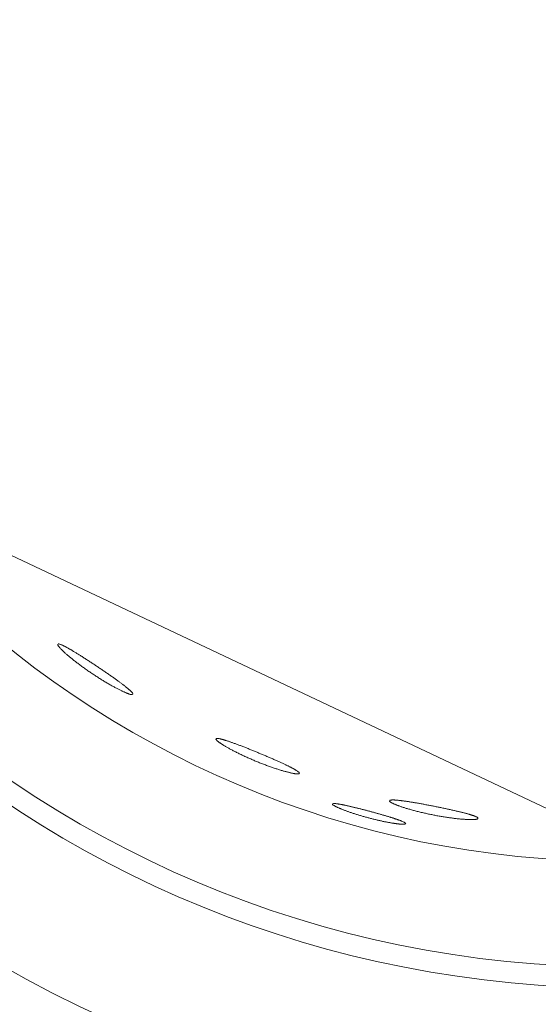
# Model space of a CAD drawing. Header units: inches. Extents: x 382808 to 408593, y -18409 to -9482.
# Tile 78 of 256: x 399287.21 to 399288.64, y -17220.64 to -17217.91. Entities that reach past the tile are written whole.
import ezdxf

# ---------------------------------------------------------------- set-up
doc = ezdxf.new("R2010")
doc.units = ezdxf.units.IN
doc.header["$LTSCALE"] = 2
doc.header["$MEASUREMENT"] = 0
doc.layers.add('!!!LOZAMET_Nr_pióra__9', color=220, linetype='CONTINUOUS', lineweight=0)

msp = doc.modelspace()

# ---------------------------------------------------------------- linework, layer by layer
at = {"layer": '!!!LOZAMET_Nr_pióra__9', "color": 7, "linetype": 'Continuous', "lineweight": 0}
for p, q in [((399298.4048, -17224.6895), (399225.0494, -17190.0675)), ((399287.3137, -17219.6393), (399287.3135, -17219.6404)), ((399287.3135, -17219.6404), (399287.3138, -17219.6417)), ((399287.3138, -17219.6417), (399287.3143, -17219.6427)), ((399287.3143, -17219.6427), (399287.315, -17219.6438)), ((399287.3155, -17219.6386), (399287.3145, -17219.6387)), ((399287.315, -17219.6438), (399287.3159, -17219.6451)), ((399287.3169, -17219.6388), (399287.3155, -17219.6386)), ((399287.3159, -17219.6451), (399287.317, -17219.6466)), ((399287.318, -17219.639), (399287.3169, -17219.6388)), ((399287.3193, -17219.6394), (399287.318, -17219.639)), ((399287.3207, -17219.6399), (399287.3193, -17219.6394)), ((399287.3223, -17219.6405), (399287.3207, -17219.6399)), ((399287.3241, -17219.6412), (399287.3223, -17219.6405)), ((399287.325, -17219.6416), (399287.3241, -17219.6412)), ((399287.326, -17219.642), (399287.325, -17219.6416)), ((399287.327, -17219.6425), (399287.326, -17219.642)), ((399287.3281, -17219.643), (399287.327, -17219.6425)), ((399287.3292, -17219.6435), (399287.3281, -17219.643)), ((399287.3303, -17219.6441), (399287.3292, -17219.6435)), ((399287.3315, -17219.6447), (399287.3303, -17219.6441)), ((399287.3327, -17219.6453), (399287.3315, -17219.6447)), ((399287.3339, -17219.6459), (399287.3327, -17219.6453)), ((399287.317, -17219.6466), (399287.3183, -17219.6482)), ((399287.3183, -17219.6482), (399287.319, -17219.649)), ((399287.319, -17219.649), (399287.3198, -17219.6499)), ((399287.3198, -17219.6499), (399287.3206, -17219.6508)), ((399287.3206, -17219.6508), (399287.3215, -17219.6518)), ((399287.3215, -17219.6518), (399287.3225, -17219.6528)), ((399287.3225, -17219.6528), (399287.3235, -17219.6538)), ((399287.3235, -17219.6538), (399287.3245, -17219.6548)), ((399287.3245, -17219.6548), (399287.3256, -17219.6559)), ((399287.3256, -17219.6559), (399287.3267, -17219.657)), ((399287.3267, -17219.657), (399287.3279, -17219.6581)), ((399287.3279, -17219.6581), (399287.3291, -17219.6593)), ((399287.3291, -17219.6593), (399287.3303, -17219.6605)), ((399287.3303, -17219.6605), (399287.3316, -17219.6617)), ((399287.3316, -17219.6617), (399287.333, -17219.6629)), ((399287.333, -17219.6629), (399287.3343, -17219.6641)), ((399287.3351, -17219.6466), (399287.3339, -17219.6459)), ((399287.3343, -17219.6641), (399287.3357, -17219.6654)), ((399287.3364, -17219.6473), (399287.3351, -17219.6466)), ((399287.3357, -17219.6654), (399287.3372, -17219.6667)), ((399287.3378, -17219.648), (399287.3364, -17219.6473)), ((399287.3372, -17219.6667), (399287.3387, -17219.668)), ((399287.3391, -17219.6487), (399287.3378, -17219.648)), ((399287.3387, -17219.668), (399287.3402, -17219.6693)), ((399287.3405, -17219.6495), (399287.3391, -17219.6487)), ((399287.3402, -17219.6693), (399287.3418, -17219.6706)), ((399287.3419, -17219.6502), (399287.3405, -17219.6495)), ((399287.3418, -17219.6706), (399287.3434, -17219.672)), ((399287.3433, -17219.6511), (399287.3419, -17219.6502)), ((399287.3448, -17219.6519), (399287.3433, -17219.6511)), ((399287.3434, -17219.672), (399287.3451, -17219.6734)), ((399287.3463, -17219.6527), (399287.3448, -17219.6519)), ((399287.3478, -17219.6536), (399287.3463, -17219.6527)), ((399287.3493, -17219.6545), (399287.3478, -17219.6536)), ((399287.3509, -17219.6554), (399287.3493, -17219.6545)), ((399287.3524, -17219.6563), (399287.3509, -17219.6554)), ((399287.3541, -17219.6573), (399287.3524, -17219.6563)), ((399287.3558, -17219.6583), (399287.3541, -17219.6573)), ((399287.3575, -17219.6593), (399287.3558, -17219.6583)), ((399287.3592, -17219.6604), (399287.3575, -17219.6593)), ((399287.361, -17219.6615), (399287.3592, -17219.6604)), ((399287.3629, -17219.6626), (399287.361, -17219.6615)), ((399287.3647, -17219.6637), (399287.3629, -17219.6626)), ((399287.3666, -17219.6649), (399287.3647, -17219.6637)), ((399287.3685, -17219.6661), (399287.3666, -17219.6649)), ((399287.3705, -17219.6673), (399287.3685, -17219.6661)), ((399287.3725, -17219.6685), (399287.3705, -17219.6673)), ((399287.3745, -17219.6698), (399287.3725, -17219.6685)), ((399287.3765, -17219.6711), (399287.3745, -17219.6698)), ((399287.3786, -17219.6724), (399287.3765, -17219.6711)), ((399287.3807, -17219.6737), (399287.3786, -17219.6724)), ((399287.3451, -17219.6734), (399287.3468, -17219.6749)), ((399287.3468, -17219.6749), (399287.3486, -17219.6764)), ((399287.3486, -17219.6764), (399287.3504, -17219.6779)), ((399287.3504, -17219.6779), (399287.3523, -17219.6794)), ((399287.3523, -17219.6794), (399287.3542, -17219.6809)), ((399287.3542, -17219.6809), (399287.3562, -17219.6825)), ((399287.3562, -17219.6825), (399287.3582, -17219.6841)), ((399287.3582, -17219.6841), (399287.3603, -17219.6857)), ((399287.3603, -17219.6857), (399287.3624, -17219.6874)), ((399287.3624, -17219.6874), (399287.3645, -17219.689)), ((399287.3645, -17219.689), (399287.3667, -17219.6907)), ((399287.3667, -17219.6907), (399287.3689, -17219.6923)), ((399287.3689, -17219.6923), (399287.3711, -17219.694)), ((399287.3711, -17219.694), (399287.3734, -17219.6957)), ((399287.3734, -17219.6957), (399287.3757, -17219.6974)), ((399287.3757, -17219.6974), (399287.378, -17219.6991)), ((399287.378, -17219.6991), (399287.3803, -17219.7009)), ((399287.3828, -17219.675), (399287.3807, -17219.6737)), ((399287.3849, -17219.6764), (399287.3828, -17219.675)), ((399287.3871, -17219.6778), (399287.3849, -17219.6764)), ((399287.3892, -17219.6792), (399287.3871, -17219.6778)), ((399287.3914, -17219.6806), (399287.3892, -17219.6792)), ((399287.3936, -17219.682), (399287.3914, -17219.6806)), ((399287.3958, -17219.6834), (399287.3936, -17219.682)), ((399287.398, -17219.6849), (399287.3958, -17219.6834)), ((399287.4002, -17219.6863), (399287.398, -17219.6849)), ((399287.4025, -17219.6878), (399287.4002, -17219.6863)), ((399287.4047, -17219.6892), (399287.4025, -17219.6878)), ((399287.4069, -17219.6907), (399287.4047, -17219.6892)), ((399287.4092, -17219.6922), (399287.4069, -17219.6907)), ((399287.4114, -17219.6936), (399287.4092, -17219.6922)), ((399287.4136, -17219.6951), (399287.4114, -17219.6936)), ((399287.4158, -17219.6966), (399287.4136, -17219.6951)), ((399287.4181, -17219.698), (399287.4158, -17219.6966)), ((399287.4203, -17219.6995), (399287.4181, -17219.698)), ((399287.4224, -17219.7009), (399287.4203, -17219.6995)), ((399287.3803, -17219.7009), (399287.3827, -17219.7026)), ((399287.3827, -17219.7026), (399287.3851, -17219.7043)), ((399287.3851, -17219.7043), (399287.3875, -17219.706)), ((399287.3875, -17219.706), (399287.3899, -17219.7077)), ((399287.3899, -17219.7077), (399287.3923, -17219.7094)), ((399287.3923, -17219.7094), (399287.3947, -17219.7111)), ((399287.3947, -17219.7111), (399287.3972, -17219.7128)), ((399287.3972, -17219.7128), (399287.3996, -17219.7145)), ((399287.3996, -17219.7145), (399287.402, -17219.7162)), ((399287.402, -17219.7162), (399287.4045, -17219.7178)), ((399287.4045, -17219.7178), (399287.4069, -17219.7195)), ((399287.4069, -17219.7195), (399287.4093, -17219.7211)), ((399287.4093, -17219.7211), (399287.4117, -17219.7227)), ((399287.4117, -17219.7227), (399287.4142, -17219.7243)), ((399287.4142, -17219.7243), (399287.4167, -17219.7259)), ((399287.4167, -17219.7259), (399287.4191, -17219.7276)), ((399287.4246, -17219.7024), (399287.4224, -17219.7009)), ((399287.4268, -17219.7039), (399287.4246, -17219.7024)), ((399287.429, -17219.7054), (399287.4268, -17219.7039)), ((399287.4312, -17219.7068), (399287.429, -17219.7054)), ((399287.4334, -17219.7083), (399287.4312, -17219.7068)), ((399287.4356, -17219.7098), (399287.4334, -17219.7083)), ((399287.4378, -17219.7113), (399287.4356, -17219.7098)), ((399287.4401, -17219.7128), (399287.4378, -17219.7113)), ((399287.4423, -17219.7143), (399287.4401, -17219.7128)), ((399287.4445, -17219.7158), (399287.4423, -17219.7143)), ((399287.4466, -17219.7173), (399287.4445, -17219.7158)), ((399287.4488, -17219.7188), (399287.4466, -17219.7173)), ((399287.451, -17219.7203), (399287.4488, -17219.7188)), ((399287.4532, -17219.7218), (399287.451, -17219.7203)), ((399287.4553, -17219.7233), (399287.4532, -17219.7218)), ((399287.4574, -17219.7248), (399287.4553, -17219.7233)), ((399287.4595, -17219.7262), (399287.4574, -17219.7248)), ((399287.4616, -17219.7277), (399287.4595, -17219.7262)), ((399287.4191, -17219.7276), (399287.4216, -17219.7292)), ((399287.4216, -17219.7292), (399287.4241, -17219.7308)), ((399287.4241, -17219.7308), (399287.4266, -17219.7324)), ((399287.4266, -17219.7324), (399287.4291, -17219.7339)), ((399287.4291, -17219.7339), (399287.4316, -17219.7355)), ((399287.4316, -17219.7355), (399287.4341, -17219.7371)), ((399287.4341, -17219.7371), (399287.4366, -17219.7386)), ((399287.4366, -17219.7386), (399287.4391, -17219.7401)), ((399287.4391, -17219.7401), (399287.4416, -17219.7417)), ((399287.4416, -17219.7417), (399287.4441, -17219.7431)), ((399287.4441, -17219.7431), (399287.4465, -17219.7446)), ((399287.4465, -17219.7446), (399287.449, -17219.7461)), ((399287.449, -17219.7461), (399287.4514, -17219.7475)), ((399287.4514, -17219.7475), (399287.4538, -17219.7489)), ((399287.4538, -17219.7489), (399287.4561, -17219.7502)), ((399287.4561, -17219.7502), (399287.4585, -17219.7516)), ((399287.4585, -17219.7516), (399287.4608, -17219.7529)), ((399287.4608, -17219.7529), (399287.4631, -17219.7542)), ((399287.4636, -17219.7291), (399287.4616, -17219.7277)), ((399287.4631, -17219.7542), (399287.4653, -17219.7554)), ((399287.4657, -17219.7305), (399287.4636, -17219.7291)), ((399287.4677, -17219.732), (399287.4657, -17219.7305)), ((399287.4696, -17219.7334), (399287.4677, -17219.732)), ((399287.4716, -17219.7347), (399287.4696, -17219.7334)), ((399287.4735, -17219.7361), (399287.4716, -17219.7347)), ((399287.4753, -17219.7374), (399287.4735, -17219.7361)), ((399287.4772, -17219.7388), (399287.4753, -17219.7374)), ((399287.479, -17219.7401), (399287.4772, -17219.7388)), ((399287.4808, -17219.7414), (399287.479, -17219.7401)), ((399287.4825, -17219.7426), (399287.4808, -17219.7414)), ((399287.4842, -17219.7439), (399287.4825, -17219.7426)), ((399287.4859, -17219.7451), (399287.4842, -17219.7439)), ((399287.4875, -17219.7463), (399287.4859, -17219.7451)), ((399287.4891, -17219.7475), (399287.4875, -17219.7463)), ((399287.4906, -17219.7486), (399287.4891, -17219.7475)), ((399287.4921, -17219.7497), (399287.4906, -17219.7486)), ((399287.4935, -17219.7508), (399287.4921, -17219.7497)), ((399287.4949, -17219.7519), (399287.4935, -17219.7508)), ((399287.4963, -17219.753), (399287.4949, -17219.7519)), ((399287.4977, -17219.754), (399287.4963, -17219.753)), ((399287.499, -17219.755), (399287.4977, -17219.754)), ((399287.4653, -17219.7554), (399287.4675, -17219.7566)), ((399287.4675, -17219.7566), (399287.4697, -17219.7578)), ((399287.4697, -17219.7578), (399287.4718, -17219.759)), ((399287.4718, -17219.759), (399287.4739, -17219.7601)), ((399287.4739, -17219.7601), (399287.4759, -17219.7612)), ((399287.4759, -17219.7612), (399287.4779, -17219.7622)), ((399287.4779, -17219.7622), (399287.4799, -17219.7632)), ((399287.4799, -17219.7632), (399287.4818, -17219.7642)), ((399287.4818, -17219.7642), (399287.4837, -17219.7651)), ((399287.4837, -17219.7651), (399287.4855, -17219.7661)), ((399287.4855, -17219.7661), (399287.4872, -17219.7669)), ((399287.4872, -17219.7669), (399287.489, -17219.7678)), ((399287.489, -17219.7678), (399287.4907, -17219.7686)), ((399287.4907, -17219.7686), (399287.4923, -17219.7694)), ((399287.4923, -17219.7694), (399287.494, -17219.7701)), ((399287.494, -17219.7701), (399287.4956, -17219.7709)), ((399287.4956, -17219.7709), (399287.4971, -17219.7716)), ((399287.4971, -17219.7716), (399287.4987, -17219.7723)), ((399287.4987, -17219.7723), (399287.5002, -17219.7729)), ((399287.5003, -17219.7561), (399287.499, -17219.755)), ((399287.5002, -17219.7729), (399287.5016, -17219.7735)), ((399287.5016, -17219.7571), (399287.5003, -17219.7561)), ((399287.5028, -17219.758), (399287.5016, -17219.7571)), ((399287.5016, -17219.7735), (399287.503, -17219.7741)), ((399287.504, -17219.759), (399287.5028, -17219.758)), ((399287.503, -17219.7741), (399287.5044, -17219.7747)), ((399287.5052, -17219.76), (399287.504, -17219.759)), ((399287.5044, -17219.7747), (399287.5057, -17219.7752)), ((399287.5063, -17219.7609), (399287.5052, -17219.76)), ((399287.5057, -17219.7752), (399287.507, -17219.7757)), ((399287.5074, -17219.7618), (399287.5063, -17219.7609)), ((399287.507, -17219.7757), (399287.5082, -17219.7761)), ((399287.5085, -17219.7627), (399287.5074, -17219.7618)), ((399287.5082, -17219.7761), (399287.5094, -17219.7766)), ((399287.5095, -17219.7636), (399287.5085, -17219.7627)), ((399287.5094, -17219.7766), (399287.5105, -17219.777)), ((399287.5105, -17219.7644), (399287.5095, -17219.7636)), ((399287.5115, -17219.7653), (399287.5105, -17219.7644)), ((399287.5105, -17219.777), (399287.5116, -17219.7773)), ((399287.5124, -17219.7661), (399287.5115, -17219.7653)), ((399287.5116, -17219.7773), (399287.5126, -17219.7776)), ((399287.5133, -17219.7669), (399287.5124, -17219.7661)), ((399287.5126, -17219.7776), (399287.5144, -17219.7782)), ((399287.5141, -17219.7676), (399287.5133, -17219.7669)), ((399287.5149, -17219.7684), (399287.5141, -17219.7676)), ((399287.5144, -17219.7782), (399287.5161, -17219.7785)), ((399287.5163, -17219.7698), (399287.5149, -17219.7684)), ((399287.5161, -17219.7785), (399287.5175, -17219.7788)), ((399287.5176, -17219.7711), (399287.5163, -17219.7698)), ((399287.5175, -17219.7788), (399287.5187, -17219.7789)), ((399287.5187, -17219.7723), (399287.5176, -17219.7711)), ((399287.5196, -17219.7734), (399287.5187, -17219.7723)), ((399287.5187, -17219.7789), (399287.5198, -17219.7789)), ((399287.5204, -17219.7744), (399287.5196, -17219.7734)), ((399287.5198, -17219.7789), (399287.5209, -17219.7787)), ((399287.5212, -17219.7757), (399287.5204, -17219.7744)), ((399287.5216, -17219.7768), (399287.5212, -17219.7757)), ((399287.5216, -17219.7781), (399287.5216, -17219.7768)), ((399287.7519, -17219.9013), (399287.7519, -17219.9024)), ((399287.7519, -17219.9024), (399287.7525, -17219.9036)), ((399287.7525, -17219.9036), (399287.7532, -17219.9045)), ((399287.7535, -17219.9003), (399287.7526, -17219.9006)), ((399287.7532, -17219.9045), (399287.7541, -17219.9055)), ((399287.7549, -17219.9002), (399287.7535, -17219.9003)), ((399287.7541, -17219.9055), (399287.7552, -17219.9066)), ((399287.7561, -17219.9002), (399287.7549, -17219.9002)), ((399287.7552, -17219.9066), (399287.7565, -17219.9078)), ((399287.7574, -17219.9003), (399287.7561, -17219.9002)), ((399287.7565, -17219.9078), (399287.7581, -17219.9091)), ((399287.7589, -17219.9005), (399287.7574, -17219.9003)), ((399287.7581, -17219.9091), (399287.759, -17219.9098)), ((399287.7606, -17219.9007), (399287.7589, -17219.9005)), ((399287.759, -17219.9098), (399287.76, -17219.9105)), ((399287.76, -17219.9105), (399287.761, -17219.9113)), ((399287.7625, -17219.9011), (399287.7606, -17219.9007)), ((399287.761, -17219.9113), (399287.762, -17219.912)), ((399287.762, -17219.912), (399287.7631, -17219.9128)), ((399287.7635, -17219.9013), (399287.7625, -17219.9011)), ((399287.7631, -17219.9128), (399287.7643, -17219.9136)), ((399287.7645, -17219.9016), (399287.7635, -17219.9013)), ((399287.7643, -17219.9136), (399287.7655, -17219.9144)), ((399287.7656, -17219.9018), (399287.7645, -17219.9016)), ((399287.7655, -17219.9144), (399287.7668, -17219.9153)), ((399287.7667, -17219.9021), (399287.7656, -17219.9018)), ((399287.7679, -17219.9024), (399287.7667, -17219.9021)), ((399287.7668, -17219.9153), (399287.7681, -17219.9161)), ((399287.7691, -17219.9027), (399287.7679, -17219.9024)), ((399287.7681, -17219.9161), (399287.7695, -17219.917)), ((399287.7704, -17219.9031), (399287.7691, -17219.9027)), ((399287.7695, -17219.917), (399287.7709, -17219.9179)), ((399287.7717, -17219.9035), (399287.7704, -17219.9031)), ((399287.7709, -17219.9179), (399287.7723, -17219.9188)), ((399287.773, -17219.9038), (399287.7717, -17219.9035)), ((399287.7744, -17219.9042), (399287.773, -17219.9038)), ((399287.7758, -17219.9047), (399287.7744, -17219.9042)), ((399287.7772, -17219.9051), (399287.7758, -17219.9047)), ((399287.7787, -17219.9056), (399287.7772, -17219.9051)), ((399287.7802, -17219.906), (399287.7787, -17219.9056)), ((399287.7817, -17219.9065), (399287.7802, -17219.906)), ((399287.7833, -17219.907), (399287.7817, -17219.9065)), ((399287.7848, -17219.9076), (399287.7833, -17219.907)), ((399287.7865, -17219.9081), (399287.7848, -17219.9076)), ((399287.7881, -17219.9087), (399287.7865, -17219.9081)), ((399287.7898, -17219.9092), (399287.7881, -17219.9087)), ((399287.7915, -17219.9098), (399287.7898, -17219.9092)), ((399287.7932, -17219.9104), (399287.7915, -17219.9098)), ((399287.795, -17219.9111), (399287.7932, -17219.9104)), ((399287.7969, -17219.9117), (399287.795, -17219.9111)), ((399287.7987, -17219.9124), (399287.7969, -17219.9117)), ((399287.8007, -17219.9131), (399287.7987, -17219.9124)), ((399287.8026, -17219.9138), (399287.8007, -17219.9131)), ((399287.8047, -17219.9146), (399287.8026, -17219.9138)), ((399287.8067, -17219.9153), (399287.8047, -17219.9146)), ((399287.8088, -17219.9161), (399287.8067, -17219.9153)), ((399287.8109, -17219.9169), (399287.8088, -17219.9161)), ((399287.8131, -17219.9177), (399287.8109, -17219.9169)), ((399287.8152, -17219.9185), (399287.8131, -17219.9177)), ((399287.7723, -17219.9188), (399287.7738, -17219.9197)), ((399287.7738, -17219.9197), (399287.7754, -17219.9207)), ((399287.7754, -17219.9207), (399287.777, -17219.9216)), ((399287.777, -17219.9216), (399287.7786, -17219.9226)), ((399287.7786, -17219.9226), (399287.7803, -17219.9236)), ((399287.7803, -17219.9236), (399287.782, -17219.9245)), ((399287.782, -17219.9245), (399287.7837, -17219.9255)), ((399287.7837, -17219.9255), (399287.7855, -17219.9266)), ((399287.7855, -17219.9266), (399287.7874, -17219.9276)), ((399287.7874, -17219.9276), (399287.7893, -17219.9287)), ((399287.7893, -17219.9287), (399287.7913, -17219.9297)), ((399287.7913, -17219.9297), (399287.7934, -17219.9308)), ((399287.7934, -17219.9308), (399287.7955, -17219.932)), ((399287.7955, -17219.932), (399287.7976, -17219.9331)), ((399287.7976, -17219.9331), (399287.7998, -17219.9342)), ((399287.7998, -17219.9342), (399287.802, -17219.9354)), ((399287.802, -17219.9354), (399287.8043, -17219.9366)), ((399287.8043, -17219.9366), (399287.8066, -17219.9377)), ((399287.8066, -17219.9377), (399287.809, -17219.9389)), ((399287.809, -17219.9389), (399287.8114, -17219.9401)), ((399287.8114, -17219.9401), (399287.8139, -17219.9413)), ((399287.8139, -17219.9413), (399287.8164, -17219.9426)), ((399287.8175, -17219.9194), (399287.8152, -17219.9185)), ((399287.8164, -17219.9426), (399287.8189, -17219.9438)), ((399287.8197, -17219.9202), (399287.8175, -17219.9194)), ((399287.8189, -17219.9438), (399287.8214, -17219.945)), ((399287.822, -17219.9211), (399287.8197, -17219.9202)), ((399287.8214, -17219.945), (399287.824, -17219.9462)), ((399287.8243, -17219.922), (399287.822, -17219.9211)), ((399287.8266, -17219.9229), (399287.8243, -17219.922)), ((399287.829, -17219.9238), (399287.8266, -17219.9229)), ((399287.8314, -17219.9247), (399287.829, -17219.9238)), ((399287.8337, -17219.9257), (399287.8314, -17219.9247)), ((399287.8362, -17219.9266), (399287.8337, -17219.9257)), ((399287.8386, -17219.9276), (399287.8362, -17219.9266)), ((399287.841, -17219.9285), (399287.8386, -17219.9276)), ((399287.8435, -17219.9295), (399287.841, -17219.9285)), ((399287.846, -17219.9305), (399287.8435, -17219.9295)), ((399287.8484, -17219.9315), (399287.846, -17219.9305)), ((399287.8509, -17219.9325), (399287.8484, -17219.9315)), ((399287.8534, -17219.9335), (399287.8509, -17219.9325)), ((399287.8559, -17219.9345), (399287.8534, -17219.9335)), ((399287.8583, -17219.9355), (399287.8559, -17219.9345)), ((399287.8608, -17219.9365), (399287.8583, -17219.9355)), ((399287.8633, -17219.9375), (399287.8608, -17219.9365)), ((399287.8657, -17219.9385), (399287.8633, -17219.9375)), ((399287.8681, -17219.9395), (399287.8657, -17219.9385)), ((399287.8706, -17219.9406), (399287.8681, -17219.9395)), ((399287.873, -17219.9416), (399287.8706, -17219.9406)), ((399287.8754, -17219.9426), (399287.873, -17219.9416)), ((399287.8779, -17219.9436), (399287.8754, -17219.9426)), ((399287.8803, -17219.9446), (399287.8779, -17219.9436)), ((399287.8828, -17219.9456), (399287.8803, -17219.9446)), ((399287.824, -17219.9462), (399287.8266, -17219.9475)), ((399287.8266, -17219.9475), (399287.8293, -17219.9487)), ((399287.8293, -17219.9487), (399287.8319, -17219.9499)), ((399287.8319, -17219.9499), (399287.8346, -17219.9511)), ((399287.8346, -17219.9511), (399287.8373, -17219.9523)), ((399287.8373, -17219.9523), (399287.84, -17219.9535)), ((399287.84, -17219.9535), (399287.8427, -17219.9548)), ((399287.8427, -17219.9548), (399287.8454, -17219.9559)), ((399287.8454, -17219.9559), (399287.8481, -17219.9571)), ((399287.8481, -17219.9571), (399287.8508, -17219.9583)), ((399287.8508, -17219.9583), (399287.8535, -17219.9595)), ((399287.8535, -17219.9595), (399287.8563, -17219.9606)), ((399287.8563, -17219.9606), (399287.859, -17219.9618)), ((399287.859, -17219.9618), (399287.8616, -17219.9629)), ((399287.8616, -17219.9629), (399287.8643, -17219.964)), ((399287.8643, -17219.964), (399287.8671, -17219.9651)), ((399287.8671, -17219.9651), (399287.8698, -17219.9662)), ((399287.8698, -17219.9662), (399287.8725, -17219.9673)), ((399287.8725, -17219.9673), (399287.8753, -17219.9684)), ((399287.8753, -17219.9684), (399287.878, -17219.9695)), ((399287.878, -17219.9695), (399287.8808, -17219.9705)), ((399287.8808, -17219.9705), (399287.8836, -17219.9716)), ((399287.8852, -17219.9467), (399287.8828, -17219.9456)), ((399287.8836, -17219.9716), (399287.8863, -17219.9727)), ((399287.8877, -17219.9477), (399287.8852, -17219.9467)), ((399287.8902, -17219.9488), (399287.8877, -17219.9477)), ((399287.8926, -17219.9498), (399287.8902, -17219.9488)), ((399287.8951, -17219.9509), (399287.8926, -17219.9498)), ((399287.8975, -17219.9519), (399287.8951, -17219.9509)), ((399287.9, -17219.9529), (399287.8975, -17219.9519)), ((399287.9024, -17219.954), (399287.9, -17219.9529)), ((399287.9048, -17219.955), (399287.9024, -17219.954)), ((399287.9072, -17219.9561), (399287.9048, -17219.955)), ((399287.9095, -17219.9571), (399287.9072, -17219.9561)), ((399287.9119, -17219.9581), (399287.9095, -17219.9571)), ((399287.9142, -17219.9591), (399287.9119, -17219.9581)), ((399287.9165, -17219.9601), (399287.9142, -17219.9591)), ((399287.9187, -17219.9611), (399287.9165, -17219.9601)), ((399287.921, -17219.9621), (399287.9187, -17219.9611)), ((399287.9232, -17219.9631), (399287.921, -17219.9621)), ((399287.9253, -17219.9641), (399287.9232, -17219.9631)), ((399287.9275, -17219.9651), (399287.9253, -17219.9641)), ((399287.9296, -17219.966), (399287.9275, -17219.9651)), ((399287.9317, -17219.967), (399287.9296, -17219.966)), ((399287.9337, -17219.9679), (399287.9317, -17219.967)), ((399287.9357, -17219.9688), (399287.9337, -17219.9679)), ((399287.9376, -17219.9697), (399287.9357, -17219.9688)), ((399287.9395, -17219.9706), (399287.9376, -17219.9697)), ((399287.9414, -17219.9715), (399287.9395, -17219.9706)), ((399287.9432, -17219.9723), (399287.9414, -17219.9715)), ((399287.945, -17219.9732), (399287.9432, -17219.9723)), ((399287.8863, -17219.9727), (399287.8891, -17219.9737)), ((399287.8891, -17219.9737), (399287.8918, -17219.9747)), ((399287.8918, -17219.9747), (399287.8946, -17219.9757)), ((399287.8946, -17219.9757), (399287.8973, -17219.9767)), ((399287.8973, -17219.9767), (399287.9, -17219.9777)), ((399287.9, -17219.9777), (399287.9027, -17219.9787)), ((399287.9027, -17219.9787), (399287.9054, -17219.9796)), ((399287.9054, -17219.9796), (399287.908, -17219.9805)), ((399287.908, -17219.9805), (399287.9107, -17219.9814)), ((399287.9107, -17219.9814), (399287.9132, -17219.9823)), ((399287.9132, -17219.9823), (399287.9158, -17219.9832)), ((399287.9158, -17219.9832), (399287.9183, -17219.984)), ((399287.9183, -17219.984), (399287.9208, -17219.9848)), ((399287.9208, -17219.9848), (399287.9232, -17219.9856)), ((399287.9232, -17219.9856), (399287.9256, -17219.9864)), ((399287.9256, -17219.9864), (399287.928, -17219.9871)), ((399287.928, -17219.9871), (399287.9303, -17219.9878)), ((399287.9303, -17219.9878), (399287.9326, -17219.9885)), ((399287.9326, -17219.9885), (399287.9348, -17219.9892)), ((399287.9348, -17219.9892), (399287.937, -17219.9898)), ((399287.937, -17219.9898), (399287.9391, -17219.9904)), ((399287.9391, -17219.9904), (399287.9412, -17219.991)), ((399287.9412, -17219.991), (399287.9432, -17219.9916)), ((399287.9432, -17219.9916), (399287.9451, -17219.9921)), ((399287.9467, -17219.974), (399287.945, -17219.9732)), ((399287.9451, -17219.9921), (399287.947, -17219.9926)), ((399287.9484, -17219.9748), (399287.9467, -17219.974)), ((399287.947, -17219.9926), (399287.9489, -17219.9931)), ((399287.95, -17219.9756), (399287.9484, -17219.9748)), ((399287.9489, -17219.9931), (399287.9507, -17219.9936)), ((399287.9516, -17219.9764), (399287.95, -17219.9756)), ((399287.9507, -17219.9936), (399287.9525, -17219.994)), ((399287.9532, -17219.9771), (399287.9516, -17219.9764)), ((399287.9525, -17219.994), (399287.9542, -17219.9945)), ((399287.9547, -17219.9779), (399287.9532, -17219.9771)), ((399287.9542, -17219.9945), (399287.956, -17219.9949)), ((399287.9562, -17219.9787), (399287.9547, -17219.9779)), ((399287.956, -17219.9949), (399287.9576, -17219.9953)), ((399287.9577, -17219.9794), (399287.9562, -17219.9787)), ((399287.9576, -17219.9953), (399287.9593, -17219.9956)), ((399287.9591, -17219.9801), (399287.9577, -17219.9794)), ((399287.9605, -17219.9809), (399287.9591, -17219.9801)), ((399287.9593, -17219.9956), (399287.9609, -17219.996)), ((399287.9619, -17219.9816), (399287.9605, -17219.9809)), ((399287.9609, -17219.996), (399287.9624, -17219.9963)), ((399287.9633, -17219.9823), (399287.9619, -17219.9816)), ((399287.9624, -17219.9963), (399287.9639, -17219.9966)), ((399287.9646, -17219.983), (399287.9633, -17219.9823)), ((399287.9639, -17219.9966), (399287.9653, -17219.9969)), ((399287.9658, -17219.9837), (399287.9646, -17219.983)), ((399287.9653, -17219.9969), (399287.9667, -17219.9971)), ((399287.967, -17219.9843), (399287.9658, -17219.9837)), ((399287.9667, -17219.9971), (399287.9681, -17219.9974)), ((399287.9682, -17219.985), (399287.967, -17219.9843)), ((399287.9681, -17219.9974), (399287.9694, -17219.9976)), ((399287.9694, -17219.9856), (399287.9682, -17219.985)), ((399287.9705, -17219.9863), (399287.9694, -17219.9856)), ((399287.9694, -17219.9976), (399287.9706, -17219.9978)), ((399287.9715, -17219.9869), (399287.9705, -17219.9863)), ((399287.9706, -17219.9978), (399287.9718, -17219.9979)), ((399287.9725, -17219.9875), (399287.9715, -17219.9869)), ((399287.9718, -17219.9979), (399287.9729, -17219.9981)), ((399287.9735, -17219.9881), (399287.9725, -17219.9875)), ((399287.9729, -17219.9981), (399287.9739, -17219.9982)), ((399287.9744, -17219.9887), (399287.9735, -17219.9881)), ((399287.9739, -17219.9982), (399287.9759, -17219.9983)), ((399287.9761, -17219.9898), (399287.9744, -17219.9887)), ((399287.9759, -17219.9983), (399287.9776, -17219.9984)), ((399287.9776, -17219.9908), (399287.9761, -17219.9898)), ((399287.9789, -17219.9918), (399287.9776, -17219.9908)), ((399287.9776, -17219.9984), (399287.979, -17219.9984)), ((399287.98, -17219.9927), (399287.9789, -17219.9918)), ((399287.979, -17219.9984), (399287.9802, -17219.9982)), ((399287.981, -17219.9935), (399287.98, -17219.9927)), ((399287.9802, -17219.9982), (399287.9812, -17219.998)), ((399287.982, -17219.9946), (399287.981, -17219.9935)), ((399287.9812, -17219.998), (399287.9823, -17219.9976)), ((399287.9827, -17219.9956), (399287.982, -17219.9946)), ((399287.9829, -17219.9969), (399287.9827, -17219.9956)), ((399288.076, -17220.0808), (399288.075, -17220.0812)), ((399288.0772, -17220.0805), (399288.076, -17220.0808)), ((399288.0782, -17220.0805), (399288.0772, -17220.0805)), ((399288.0794, -17220.0805), (399288.0782, -17220.0805)), ((399288.0808, -17220.0805), (399288.0794, -17220.0805)), ((399288.0823, -17220.0806), (399288.0808, -17220.0805)), ((399288.084, -17220.0807), (399288.0823, -17220.0806)), ((399288.0859, -17220.0809), (399288.084, -17220.0807)), ((399288.0869, -17220.0811), (399288.0859, -17220.0809)), ((399288.0879, -17220.0812), (399288.0869, -17220.0811)), ((399288.089, -17220.0814), (399288.0879, -17220.0812)), ((399288.0901, -17220.0815), (399288.089, -17220.0814)), ((399288.0912, -17220.0817), (399288.0901, -17220.0815)), ((399288.2328, -17220.0728), (399288.233, -17220.0739)), ((399288.233, -17220.0739), (399288.2338, -17220.0749)), ((399288.2342, -17220.0715), (399288.2333, -17220.072)), ((399288.2338, -17220.0749), (399288.2347, -17220.0757)), ((399288.2355, -17220.0711), (399288.2342, -17220.0715)), ((399288.2347, -17220.0757), (399288.2357, -17220.0765)), ((399288.2367, -17220.0709), (399288.2355, -17220.0711)), ((399288.2357, -17220.0765), (399288.237, -17220.0773)), ((399288.238, -17220.0707), (399288.2367, -17220.0709)), ((399288.237, -17220.0773), (399288.2386, -17220.0782)), ((399288.2395, -17220.0706), (399288.238, -17220.0707)), ((399288.2386, -17220.0782), (399288.2404, -17220.0792)), ((399288.2412, -17220.0705), (399288.2395, -17220.0706)), ((399288.2404, -17220.0792), (399288.2414, -17220.0797)), ((399288.2431, -17220.0705), (399288.2412, -17220.0705)), ((399288.2414, -17220.0797), (399288.2425, -17220.0802)), ((399288.2425, -17220.0802), (399288.2436, -17220.0808)), ((399288.2441, -17220.0706), (399288.2431, -17220.0705)), ((399288.2436, -17220.0808), (399288.2448, -17220.0813)), ((399288.2452, -17220.0706), (399288.2441, -17220.0706)), ((399288.2448, -17220.0813), (399288.2461, -17220.0819)), ((399288.2463, -17220.0706), (399288.2452, -17220.0706)), ((399288.2475, -17220.0707), (399288.2463, -17220.0706)), ((399288.2487, -17220.0708), (399288.2475, -17220.0707)), ((399288.25, -17220.0708), (399288.2487, -17220.0708)), ((399288.2513, -17220.0709), (399288.25, -17220.0708)), ((399288.2526, -17220.071), (399288.2513, -17220.0709)), ((399288.254, -17220.0712), (399288.2526, -17220.071)), ((399288.2554, -17220.0713), (399288.254, -17220.0712)), ((399288.2569, -17220.0714), (399288.2554, -17220.0713)), ((399288.2583, -17220.0716), (399288.2569, -17220.0714)), ((399288.2599, -17220.0717), (399288.2583, -17220.0716)), ((399288.2614, -17220.0719), (399288.2599, -17220.0717)), ((399288.263, -17220.0721), (399288.2614, -17220.0719)), ((399288.2647, -17220.0723), (399288.263, -17220.0721)), ((399288.2663, -17220.0725), (399288.2647, -17220.0723)), ((399288.268, -17220.0727), (399288.2663, -17220.0725)), ((399288.2697, -17220.0729), (399288.268, -17220.0727)), ((399288.2715, -17220.0732), (399288.2697, -17220.0729)), ((399288.2733, -17220.0734), (399288.2715, -17220.0732)), ((399288.2751, -17220.0737), (399288.2733, -17220.0734)), ((399288.277, -17220.074), (399288.2751, -17220.0737)), ((399288.2789, -17220.0742), (399288.277, -17220.074)), ((399288.2809, -17220.0745), (399288.2789, -17220.0742)), ((399288.2829, -17220.0748), (399288.2809, -17220.0745)), ((399288.285, -17220.0752), (399288.2829, -17220.0748)), ((399288.2871, -17220.0755), (399288.285, -17220.0752)), ((399288.2893, -17220.0758), (399288.2871, -17220.0755)), ((399288.2915, -17220.0762), (399288.2893, -17220.0758)), ((399288.2937, -17220.0765), (399288.2915, -17220.0762)), ((399288.296, -17220.0769), (399288.2937, -17220.0765)), ((399288.2983, -17220.0773), (399288.296, -17220.0769)), ((399288.3006, -17220.0777), (399288.2983, -17220.0773)), ((399288.303, -17220.0781), (399288.3006, -17220.0777)), ((399288.3054, -17220.0785), (399288.303, -17220.0781)), ((399288.3078, -17220.0789), (399288.3054, -17220.0785)), ((399288.3103, -17220.0794), (399288.3078, -17220.0789)), ((399288.3128, -17220.0798), (399288.3103, -17220.0794)), ((399288.3153, -17220.0802), (399288.3128, -17220.0798)), ((399288.3178, -17220.0807), (399288.3153, -17220.0802)), ((399288.3204, -17220.0812), (399288.3178, -17220.0807)), ((399288.3229, -17220.0816), (399288.3204, -17220.0812)), ((399288.0747, -17220.0817), (399288.075, -17220.0829)), ((399288.075, -17220.0829), (399288.0759, -17220.0838)), ((399288.0759, -17220.0838), (399288.0767, -17220.0845)), ((399288.0767, -17220.0845), (399288.0778, -17220.0853)), ((399288.0778, -17220.0853), (399288.0791, -17220.0861)), ((399288.0791, -17220.0861), (399288.0806, -17220.087)), ((399288.0806, -17220.087), (399288.0823, -17220.0879)), ((399288.0823, -17220.0879), (399288.0832, -17220.0884)), ((399288.0832, -17220.0884), (399288.0842, -17220.0889)), ((399288.0842, -17220.0889), (399288.0852, -17220.0894)), ((399288.0852, -17220.0894), (399288.0863, -17220.09)), ((399288.0863, -17220.09), (399288.0874, -17220.0905)), ((399288.0874, -17220.0905), (399288.0886, -17220.091)), ((399288.0886, -17220.091), (399288.0898, -17220.0916)), ((399288.0898, -17220.0916), (399288.091, -17220.0922)), ((399288.091, -17220.0922), (399288.0923, -17220.0927)), ((399288.0924, -17220.0819), (399288.0912, -17220.0817)), ((399288.0923, -17220.0927), (399288.0937, -17220.0933)), ((399288.0936, -17220.0821), (399288.0924, -17220.0819)), ((399288.0948, -17220.0823), (399288.0936, -17220.0821)), ((399288.0937, -17220.0933), (399288.095, -17220.0939)), ((399288.0961, -17220.0825), (399288.0948, -17220.0823)), ((399288.095, -17220.0939), (399288.0964, -17220.0945)), ((399288.0974, -17220.0827), (399288.0961, -17220.0825)), ((399288.0964, -17220.0945), (399288.0979, -17220.0951)), ((399288.0987, -17220.083), (399288.0974, -17220.0827)), ((399288.0979, -17220.0951), (399288.0993, -17220.0957)), ((399288.1001, -17220.0832), (399288.0987, -17220.083)), ((399288.0993, -17220.0957), (399288.1008, -17220.0963)), ((399288.1014, -17220.0835), (399288.1001, -17220.0832)), ((399288.1008, -17220.0963), (399288.1024, -17220.0969)), ((399288.1028, -17220.0838), (399288.1014, -17220.0835)), ((399288.1024, -17220.0969), (399288.1039, -17220.0975)), ((399288.1042, -17220.0841), (399288.1028, -17220.0838)), ((399288.1039, -17220.0975), (399288.1055, -17220.0981)), ((399288.1057, -17220.0844), (399288.1042, -17220.0841)), ((399288.1055, -17220.0981), (399288.1072, -17220.0988)), ((399288.1071, -17220.0847), (399288.1057, -17220.0844)), ((399288.1086, -17220.085), (399288.1071, -17220.0847)), ((399288.1072, -17220.0988), (399288.1089, -17220.0994)), ((399288.1101, -17220.0853), (399288.1086, -17220.085)), ((399288.1089, -17220.0994), (399288.1106, -17220.1001)), ((399288.1117, -17220.0856), (399288.1101, -17220.0853)), ((399288.1106, -17220.1001), (399288.1124, -17220.1007)), ((399288.1133, -17220.086), (399288.1117, -17220.0856)), ((399288.1124, -17220.1007), (399288.1143, -17220.1014)), ((399288.115, -17220.0863), (399288.1133, -17220.086)), ((399288.1143, -17220.1014), (399288.1161, -17220.1021)), ((399288.1166, -17220.0867), (399288.115, -17220.0863)), ((399288.1161, -17220.1021), (399288.1181, -17220.1028)), ((399288.1183, -17220.0871), (399288.1166, -17220.0867)), ((399288.1181, -17220.1028), (399288.12, -17220.1035)), ((399288.1201, -17220.0875), (399288.1183, -17220.0871)), ((399288.12, -17220.1035), (399288.122, -17220.1041)), ((399288.1218, -17220.0879), (399288.1201, -17220.0875)), ((399288.1236, -17220.0883), (399288.1218, -17220.0879)), ((399288.122, -17220.1041), (399288.124, -17220.1048)), ((399288.1254, -17220.0887), (399288.1236, -17220.0883)), ((399288.124, -17220.1048), (399288.1261, -17220.1055)), ((399288.1273, -17220.0892), (399288.1254, -17220.0887)), ((399288.1261, -17220.1055), (399288.1281, -17220.1062)), ((399288.1292, -17220.0896), (399288.1273, -17220.0892)), ((399288.1281, -17220.1062), (399288.1302, -17220.1069)), ((399288.131, -17220.09), (399288.1292, -17220.0896)), ((399288.1302, -17220.1069), (399288.1324, -17220.1077)), ((399288.133, -17220.0905), (399288.131, -17220.09)), ((399288.1324, -17220.1077), (399288.1346, -17220.1084)), ((399288.1349, -17220.091), (399288.133, -17220.0905)), ((399288.1346, -17220.1084), (399288.1367, -17220.1091)), ((399288.1368, -17220.0915), (399288.1349, -17220.091)), ((399288.1388, -17220.0919), (399288.1368, -17220.0915)), ((399288.1408, -17220.0924), (399288.1388, -17220.0919)), ((399288.1428, -17220.0929), (399288.1408, -17220.0924)), ((399288.1448, -17220.0934), (399288.1428, -17220.0929)), ((399288.1469, -17220.0939), (399288.1448, -17220.0934)), ((399288.1489, -17220.0944), (399288.1469, -17220.0939)), ((399288.151, -17220.095), (399288.1489, -17220.0944)), ((399288.153, -17220.0955), (399288.151, -17220.095)), ((399288.1551, -17220.096), (399288.153, -17220.0955)), ((399288.1572, -17220.0965), (399288.1551, -17220.096)), ((399288.1592, -17220.0971), (399288.1572, -17220.0965)), ((399288.1613, -17220.0976), (399288.1592, -17220.0971)), ((399288.1634, -17220.0982), (399288.1613, -17220.0976)), ((399288.1655, -17220.0987), (399288.1634, -17220.0982)), ((399288.1675, -17220.0992), (399288.1655, -17220.0987)), ((399288.1696, -17220.0998), (399288.1675, -17220.0992)), ((399288.1716, -17220.1003), (399288.1696, -17220.0998)), ((399288.1737, -17220.1009), (399288.1716, -17220.1003)), ((399288.1757, -17220.1014), (399288.1737, -17220.1009)), ((399288.1777, -17220.1019), (399288.1757, -17220.1014)), ((399288.1798, -17220.1025), (399288.1777, -17220.1019)), ((399288.1818, -17220.103), (399288.1798, -17220.1025)), ((399288.1838, -17220.1036), (399288.1818, -17220.103)), ((399288.1859, -17220.1041), (399288.1838, -17220.1036)), ((399288.1879, -17220.1047), (399288.1859, -17220.1041)), ((399288.19, -17220.1053), (399288.1879, -17220.1047)), ((399288.192, -17220.1058), (399288.19, -17220.1053)), ((399288.1941, -17220.1064), (399288.192, -17220.1058)), ((399288.1962, -17220.107), (399288.1941, -17220.1064)), ((399288.1982, -17220.1076), (399288.1962, -17220.107)), ((399288.2003, -17220.1081), (399288.1982, -17220.1076)), ((399288.2024, -17220.1087), (399288.2003, -17220.1081)), ((399288.2044, -17220.1093), (399288.2024, -17220.1087)), ((399288.2461, -17220.0819), (399288.2474, -17220.0824)), ((399288.2474, -17220.0824), (399288.2487, -17220.083)), ((399288.2487, -17220.083), (399288.2501, -17220.0836)), ((399288.2501, -17220.0836), (399288.2516, -17220.0842)), ((399288.2516, -17220.0842), (399288.2531, -17220.0848)), ((399288.2531, -17220.0848), (399288.2547, -17220.0854)), ((399288.2547, -17220.0854), (399288.2563, -17220.086)), ((399288.2563, -17220.086), (399288.2579, -17220.0866)), ((399288.2579, -17220.0866), (399288.2596, -17220.0872)), ((399288.2596, -17220.0872), (399288.2614, -17220.0878)), ((399288.2614, -17220.0878), (399288.2631, -17220.0884)), ((399288.2631, -17220.0884), (399288.265, -17220.0891)), ((399288.265, -17220.0891), (399288.2668, -17220.0897)), ((399288.2668, -17220.0897), (399288.2687, -17220.0903)), ((399288.2687, -17220.0903), (399288.2707, -17220.091)), ((399288.2707, -17220.091), (399288.2728, -17220.0916)), ((399288.2728, -17220.0916), (399288.2749, -17220.0923)), ((399288.2749, -17220.0923), (399288.277, -17220.093)), ((399288.277, -17220.093), (399288.2792, -17220.0937)), ((399288.2792, -17220.0937), (399288.2815, -17220.0943)), ((399288.2815, -17220.0943), (399288.2838, -17220.095)), ((399288.2838, -17220.095), (399288.2862, -17220.0957)), ((399288.2862, -17220.0957), (399288.2886, -17220.0964)), ((399288.2886, -17220.0964), (399288.2911, -17220.0971)), ((399288.2911, -17220.0971), (399288.2936, -17220.0978)), ((399288.2936, -17220.0978), (399288.2962, -17220.0986)), ((399288.2962, -17220.0986), (399288.2988, -17220.0993)), ((399288.2988, -17220.0993), (399288.3014, -17220.1)), ((399288.3014, -17220.1), (399288.3041, -17220.1007)), ((399288.3041, -17220.1007), (399288.3068, -17220.1014)), ((399288.3068, -17220.1014), (399288.3095, -17220.1021)), ((399288.3095, -17220.1021), (399288.3123, -17220.1028)), ((399288.3123, -17220.1028), (399288.3151, -17220.1035)), ((399288.3151, -17220.1035), (399288.3179, -17220.1042)), ((399288.3179, -17220.1042), (399288.3208, -17220.1048)), ((399288.3208, -17220.1048), (399288.3236, -17220.1055)), ((399288.3255, -17220.0821), (399288.3229, -17220.0816)), ((399288.3236, -17220.1055), (399288.3265, -17220.1062)), ((399288.3281, -17220.0826), (399288.3255, -17220.0821)), ((399288.3265, -17220.1062), (399288.3294, -17220.1068)), ((399288.3307, -17220.0831), (399288.3281, -17220.0826)), ((399288.3294, -17220.1068), (399288.3323, -17220.1075)), ((399288.3334, -17220.0836), (399288.3307, -17220.0831)), ((399288.3323, -17220.1075), (399288.3352, -17220.1081)), ((399288.336, -17220.0841), (399288.3334, -17220.0836)), ((399288.3352, -17220.1081), (399288.3381, -17220.1088)), ((399288.3386, -17220.0846), (399288.336, -17220.0841)), ((399288.3381, -17220.1088), (399288.341, -17220.1094)), ((399288.3412, -17220.0851), (399288.3386, -17220.0846)), ((399288.3439, -17220.0856), (399288.3412, -17220.0851)), ((399288.3465, -17220.0861), (399288.3439, -17220.0856)), ((399288.3491, -17220.0866), (399288.3465, -17220.0861)), ((399288.3517, -17220.0871), (399288.3491, -17220.0866)), ((399288.3543, -17220.0876), (399288.3517, -17220.0871)), ((399288.3568, -17220.0881), (399288.3543, -17220.0876)), ((399288.3594, -17220.0886), (399288.3568, -17220.0881)), ((399288.362, -17220.0892), (399288.3594, -17220.0886)), ((399288.3646, -17220.0897), (399288.362, -17220.0892)), ((399288.3672, -17220.0902), (399288.3646, -17220.0897)), ((399288.3698, -17220.0907), (399288.3672, -17220.0902)), ((399288.3724, -17220.0913), (399288.3698, -17220.0907)), ((399288.3751, -17220.0918), (399288.3724, -17220.0913)), ((399288.3777, -17220.0924), (399288.3751, -17220.0918)), ((399288.3803, -17220.0929), (399288.3777, -17220.0924)), ((399288.3829, -17220.0934), (399288.3803, -17220.0929)), ((399288.3855, -17220.094), (399288.3829, -17220.0934)), ((399288.3881, -17220.0945), (399288.3855, -17220.094)), ((399288.3907, -17220.0951), (399288.3881, -17220.0945)), ((399288.3932, -17220.0956), (399288.3907, -17220.0951)), ((399288.3958, -17220.0962), (399288.3932, -17220.0956)), ((399288.3983, -17220.0967), (399288.3958, -17220.0962)), ((399288.4008, -17220.0973), (399288.3983, -17220.0967)), ((399288.4032, -17220.0978), (399288.4008, -17220.0973)), ((399288.4057, -17220.0984), (399288.4032, -17220.0978)), ((399288.4081, -17220.0989), (399288.4057, -17220.0984)), ((399288.4105, -17220.0995), (399288.4081, -17220.0989)), ((399288.4128, -17220.1), (399288.4105, -17220.0995)), ((399288.4152, -17220.1005), (399288.4128, -17220.1)), ((399288.4174, -17220.1011), (399288.4152, -17220.1005)), ((399288.4197, -17220.1016), (399288.4174, -17220.1011)), ((399288.4219, -17220.1021), (399288.4197, -17220.1016)), ((399288.4241, -17220.1026), (399288.4219, -17220.1021)), ((399288.4262, -17220.1031), (399288.4241, -17220.1026)), ((399288.4283, -17220.1036), (399288.4262, -17220.1031)), ((399288.4303, -17220.1041), (399288.4283, -17220.1036)), ((399288.4323, -17220.1046), (399288.4303, -17220.1041)), ((399288.4343, -17220.1051), (399288.4323, -17220.1046)), ((399288.4362, -17220.1056), (399288.4343, -17220.1051)), ((399288.4381, -17220.1061), (399288.4362, -17220.1056)), ((399288.4399, -17220.1065), (399288.4381, -17220.1061)), ((399288.4416, -17220.107), (399288.4399, -17220.1065)), ((399288.4433, -17220.1074), (399288.4416, -17220.107)), ((399288.445, -17220.1079), (399288.4433, -17220.1074)), ((399288.4467, -17220.1083), (399288.445, -17220.1079)), ((399288.4483, -17220.1088), (399288.4467, -17220.1083)), ((399288.4499, -17220.1092), (399288.4483, -17220.1088)), ((399288.1367, -17220.1091), (399288.1389, -17220.1098)), ((399288.1389, -17220.1098), (399288.1412, -17220.1105)), ((399288.1412, -17220.1105), (399288.1434, -17220.1112)), ((399288.1434, -17220.1112), (399288.1457, -17220.1119)), ((399288.1457, -17220.1119), (399288.148, -17220.1126)), ((399288.148, -17220.1126), (399288.1503, -17220.1132)), ((399288.1503, -17220.1132), (399288.1525, -17220.1139)), ((399288.1525, -17220.1139), (399288.1548, -17220.1146)), ((399288.1548, -17220.1146), (399288.1572, -17220.1153)), ((399288.1572, -17220.1153), (399288.1595, -17220.1159)), ((399288.1595, -17220.1159), (399288.1618, -17220.1166)), ((399288.1618, -17220.1166), (399288.1641, -17220.1172)), ((399288.1641, -17220.1172), (399288.1664, -17220.1179)), ((399288.1664, -17220.1179), (399288.1686, -17220.1185)), ((399288.1686, -17220.1185), (399288.1709, -17220.1191)), ((399288.1709, -17220.1191), (399288.1732, -17220.1197)), ((399288.1732, -17220.1197), (399288.1754, -17220.1203)), ((399288.1754, -17220.1203), (399288.1777, -17220.1209)), ((399288.1777, -17220.1209), (399288.18, -17220.1215)), ((399288.18, -17220.1215), (399288.1823, -17220.1221)), ((399288.1823, -17220.1221), (399288.1846, -17220.1227)), ((399288.1846, -17220.1227), (399288.187, -17220.1233)), ((399288.187, -17220.1233), (399288.1893, -17220.1239)), ((399288.1893, -17220.1239), (399288.1916, -17220.1245)), ((399288.1916, -17220.1245), (399288.1939, -17220.125)), ((399288.1939, -17220.125), (399288.1963, -17220.1256)), ((399288.1963, -17220.1256), (399288.1986, -17220.1261)), ((399288.1986, -17220.1261), (399288.2009, -17220.1267)), ((399288.2009, -17220.1267), (399288.2032, -17220.1272)), ((399288.2032, -17220.1272), (399288.2055, -17220.1277)), ((399288.2064, -17220.1099), (399288.2044, -17220.1093)), ((399288.2055, -17220.1277), (399288.2078, -17220.1282)), ((399288.2085, -17220.1104), (399288.2064, -17220.1099)), ((399288.2078, -17220.1282), (399288.2101, -17220.1287)), ((399288.2105, -17220.111), (399288.2085, -17220.1104)), ((399288.2101, -17220.1287), (399288.2123, -17220.1292)), ((399288.2125, -17220.1116), (399288.2105, -17220.111)), ((399288.2123, -17220.1292), (399288.2145, -17220.1297)), ((399288.2145, -17220.1122), (399288.2125, -17220.1116)), ((399288.2165, -17220.1127), (399288.2145, -17220.1122)), ((399288.2145, -17220.1297), (399288.2167, -17220.1301)), ((399288.2184, -17220.1133), (399288.2165, -17220.1127)), ((399288.2167, -17220.1301), (399288.2189, -17220.1306)), ((399288.2203, -17220.1139), (399288.2184, -17220.1133)), ((399288.2189, -17220.1306), (399288.2211, -17220.131)), ((399288.2223, -17220.1144), (399288.2203, -17220.1139)), ((399288.2211, -17220.131), (399288.2232, -17220.1314)), ((399288.2242, -17220.115), (399288.2223, -17220.1144)), ((399288.2232, -17220.1314), (399288.2253, -17220.1318)), ((399288.226, -17220.1155), (399288.2242, -17220.115)), ((399288.2253, -17220.1318), (399288.2274, -17220.1322)), ((399288.2279, -17220.1161), (399288.226, -17220.1155)), ((399288.2274, -17220.1322), (399288.2294, -17220.1326)), ((399288.2297, -17220.1166), (399288.2279, -17220.1161)), ((399288.2294, -17220.1326), (399288.2314, -17220.133)), ((399288.2315, -17220.1172), (399288.2297, -17220.1166)), ((399288.2314, -17220.133), (399288.2334, -17220.1333)), ((399288.2332, -17220.1177), (399288.2315, -17220.1172)), ((399288.235, -17220.1183), (399288.2332, -17220.1177)), ((399288.2334, -17220.1333), (399288.2353, -17220.1337)), ((399288.2367, -17220.1188), (399288.235, -17220.1183)), ((399288.2353, -17220.1337), (399288.2372, -17220.134)), ((399288.2383, -17220.1193), (399288.2367, -17220.1188)), ((399288.2372, -17220.134), (399288.239, -17220.1343)), ((399288.24, -17220.1198), (399288.2383, -17220.1193)), ((399288.239, -17220.1343), (399288.2408, -17220.1346)), ((399288.2416, -17220.1203), (399288.24, -17220.1198)), ((399288.2408, -17220.1346), (399288.2426, -17220.1349)), ((399288.2432, -17220.1208), (399288.2416, -17220.1203)), ((399288.2426, -17220.1349), (399288.2443, -17220.1351)), ((399288.2447, -17220.1213), (399288.2432, -17220.1208)), ((399288.2443, -17220.1351), (399288.2459, -17220.1354)), ((399288.2462, -17220.1218), (399288.2447, -17220.1213)), ((399288.2459, -17220.1354), (399288.2475, -17220.1356)), ((399288.2477, -17220.1223), (399288.2462, -17220.1218)), ((399288.2475, -17220.1356), (399288.2491, -17220.1358)), ((399288.2491, -17220.1228), (399288.2477, -17220.1223)), ((399288.2505, -17220.1232), (399288.2491, -17220.1228)), ((399288.2491, -17220.1358), (399288.2507, -17220.136)), ((399288.2518, -17220.1237), (399288.2505, -17220.1232)), ((399288.2507, -17220.136), (399288.2523, -17220.1362)), ((399288.2532, -17220.1241), (399288.2518, -17220.1237)), ((399288.2545, -17220.1246), (399288.2532, -17220.1241)), ((399288.2558, -17220.1251), (399288.2545, -17220.1246)), ((399288.2571, -17220.1255), (399288.2558, -17220.1251)), ((399288.2583, -17220.126), (399288.2571, -17220.1255)), ((399288.2595, -17220.1264), (399288.2583, -17220.126)), ((399288.2607, -17220.1268), (399288.2595, -17220.1264)), ((399288.2618, -17220.1273), (399288.2607, -17220.1268)), ((399288.263, -17220.1277), (399288.2618, -17220.1273)), ((399288.264, -17220.1281), (399288.263, -17220.1277)), ((399288.2651, -17220.1285), (399288.264, -17220.1281)), ((399288.2661, -17220.1289), (399288.2651, -17220.1285)), ((399288.2671, -17220.1293), (399288.2661, -17220.1289)), ((399288.2689, -17220.1301), (399288.2671, -17220.1293)), ((399288.2705, -17220.1308), (399288.2689, -17220.1301)), ((399288.272, -17220.1315), (399288.2705, -17220.1308)), ((399288.2733, -17220.1322), (399288.272, -17220.1315)), ((399288.2744, -17220.1328), (399288.2733, -17220.1322)), ((399288.2754, -17220.1334), (399288.2744, -17220.1328)), ((399288.2765, -17220.1343), (399288.2754, -17220.1334)), ((399288.2772, -17220.135), (399288.2765, -17220.1343)), ((399288.2775, -17220.136), (399288.2772, -17220.135)), ((399288.341, -17220.1094), (399288.3438, -17220.11)), ((399288.3438, -17220.11), (399288.3467, -17220.1106)), ((399288.3467, -17220.1106), (399288.3496, -17220.1112)), ((399288.3496, -17220.1112), (399288.3524, -17220.1118)), ((399288.3524, -17220.1118), (399288.3553, -17220.1123)), ((399288.3553, -17220.1123), (399288.3582, -17220.1129)), ((399288.3582, -17220.1129), (399288.3611, -17220.1134)), ((399288.3611, -17220.1134), (399288.364, -17220.114)), ((399288.364, -17220.114), (399288.3669, -17220.1145)), ((399288.3669, -17220.1145), (399288.3698, -17220.115)), ((399288.3698, -17220.115), (399288.3727, -17220.1155)), ((399288.3727, -17220.1155), (399288.3756, -17220.116)), ((399288.3756, -17220.116), (399288.3786, -17220.1165)), ((399288.3786, -17220.1165), (399288.3815, -17220.117)), ((399288.3815, -17220.117), (399288.3844, -17220.1175)), ((399288.3844, -17220.1175), (399288.3873, -17220.1179)), ((399288.3873, -17220.1179), (399288.3901, -17220.1184)), ((399288.3901, -17220.1184), (399288.393, -17220.1188)), ((399288.393, -17220.1188), (399288.3958, -17220.1192)), ((399288.3958, -17220.1192), (399288.3986, -17220.1196)), ((399288.3986, -17220.1196), (399288.4014, -17220.12)), ((399288.4014, -17220.12), (399288.4041, -17220.1204)), ((399288.4041, -17220.1204), (399288.4068, -17220.1208)), ((399288.4068, -17220.1208), (399288.4095, -17220.1211)), ((399288.4095, -17220.1211), (399288.4121, -17220.1214)), ((399288.4121, -17220.1214), (399288.4147, -17220.1217)), ((399288.4147, -17220.1217), (399288.4173, -17220.122)), ((399288.4173, -17220.122), (399288.4198, -17220.1223)), ((399288.4198, -17220.1223), (399288.4223, -17220.1226)), ((399288.4223, -17220.1226), (399288.4247, -17220.1228)), ((399288.4247, -17220.1228), (399288.427, -17220.1231)), ((399288.427, -17220.1231), (399288.4293, -17220.1233)), ((399288.4293, -17220.1233), (399288.4316, -17220.1235)), ((399288.4316, -17220.1235), (399288.4338, -17220.1237)), ((399288.4338, -17220.1237), (399288.4359, -17220.1238)), ((399288.4359, -17220.1238), (399288.438, -17220.124)), ((399288.438, -17220.124), (399288.44, -17220.1241)), ((399288.44, -17220.1241), (399288.442, -17220.1243)), ((399288.442, -17220.1243), (399288.4439, -17220.1244)), ((399288.4439, -17220.1244), (399288.4458, -17220.1245)), ((399288.4458, -17220.1245), (399288.4476, -17220.1246)), ((399288.4476, -17220.1246), (399288.4494, -17220.1247)), ((399288.4494, -17220.1247), (399288.4512, -17220.1247)), ((399288.4514, -17220.1097), (399288.4499, -17220.1092)), ((399288.4512, -17220.1247), (399288.4529, -17220.1248)), ((399288.453, -17220.1101), (399288.4514, -17220.1097)), ((399288.4529, -17220.1248), (399288.4546, -17220.1248)), ((399288.4544, -17220.1106), (399288.453, -17220.1101)), ((399288.4559, -17220.111), (399288.4544, -17220.1106)), ((399288.4546, -17220.1248), (399288.4562, -17220.1249)), ((399288.4573, -17220.1114), (399288.4559, -17220.111)), ((399288.4562, -17220.1249), (399288.4578, -17220.1249)), ((399288.4587, -17220.1118), (399288.4573, -17220.1114)), ((399288.4578, -17220.1249), (399288.4593, -17220.1249)), ((399288.46, -17220.1123), (399288.4587, -17220.1118)), ((399288.4593, -17220.1249), (399288.4608, -17220.1249)), ((399288.4613, -17220.1127), (399288.46, -17220.1123)), ((399288.4608, -17220.1249), (399288.4622, -17220.1249)), ((399288.4625, -17220.1131), (399288.4613, -17220.1127)), ((399288.4622, -17220.1249), (399288.4636, -17220.1248)), ((399288.4637, -17220.1135), (399288.4625, -17220.1131)), ((399288.4636, -17220.1248), (399288.4649, -17220.1248)), ((399288.4649, -17220.1139), (399288.4637, -17220.1135)), ((399288.466, -17220.1143), (399288.4649, -17220.1139)), ((399288.4649, -17220.1248), (399288.4661, -17220.1247)), ((399288.4671, -17220.1147), (399288.466, -17220.1143)), ((399288.4661, -17220.1247), (399288.4673, -17220.1247)), ((399288.4681, -17220.1151), (399288.4671, -17220.1147)), ((399288.4673, -17220.1247), (399288.4684, -17220.1246)), ((399288.4699, -17220.1158), (399288.4681, -17220.1151)), ((399288.4684, -17220.1246), (399288.4695, -17220.1245)), ((399288.4695, -17220.1245), (399288.4714, -17220.1242)), ((399288.4716, -17220.1165), (399288.4699, -17220.1158)), ((399288.4714, -17220.1242), (399288.4731, -17220.124)), ((399288.4731, -17220.1172), (399288.4716, -17220.1165)), ((399288.4744, -17220.1179), (399288.4731, -17220.1172)), ((399288.4731, -17220.124), (399288.4745, -17220.1237)), ((399288.4755, -17220.1185), (399288.4744, -17220.1179)), ((399288.4745, -17220.1237), (399288.4757, -17220.1233)), ((399288.4767, -17220.1194), (399288.4755, -17220.1185)), ((399288.4757, -17220.1233), (399288.4766, -17220.1229)), ((399288.4766, -17220.1229), (399288.4775, -17220.1223)), ((399288.4775, -17220.1203), (399288.4767, -17220.1194)), ((399288.478, -17220.1215), (399288.4775, -17220.1203)), ((399288.2523, -17220.1362), (399288.2538, -17220.1364)), ((399288.2538, -17220.1364), (399288.2552, -17220.1366)), ((399288.2552, -17220.1366), (399288.2567, -17220.1368)), ((399288.2567, -17220.1368), (399288.2581, -17220.1369)), ((399288.2581, -17220.1369), (399288.2595, -17220.1371)), ((399288.2595, -17220.1371), (399288.2608, -17220.1372)), ((399288.2608, -17220.1372), (399288.2621, -17220.1373)), ((399288.2621, -17220.1373), (399288.2633, -17220.1374)), ((399288.2633, -17220.1374), (399288.2645, -17220.1375)), ((399288.2645, -17220.1375), (399288.2657, -17220.1375)), ((399288.2657, -17220.1375), (399288.2668, -17220.1376)), ((399288.2668, -17220.1376), (399288.2678, -17220.1376)), ((399288.2678, -17220.1376), (399288.2698, -17220.1377)), ((399288.2698, -17220.1377), (399288.2715, -17220.1377)), ((399288.2715, -17220.1377), (399288.273, -17220.1376)), ((399288.273, -17220.1376), (399288.2743, -17220.1374)), ((399288.2743, -17220.1374), (399288.2754, -17220.1373)), ((399288.2754, -17220.1373), (399288.2766, -17220.1369)), ((399288.2766, -17220.1369), (399288.2774, -17220.1362))]:
    msp.add_line(p, q, dxfattribs=at)
for radius in [3.435, 2.9873, 2.695]:
    msp.add_circle((399288.8629, -17217.5457), radius, dxfattribs=at)
for radius, start, end in [(4.8, 66.5703, 293.4297), (4.75, 11.4482, 348.5518), (3.045, 5.3512, 354.6488), (6.2, 182.84561, 267.14136)]:
    msp.add_arc((399288.8629, -17217.5457), radius, start, end, dxfattribs=at)

doc.saveas('drawing.dxf')
